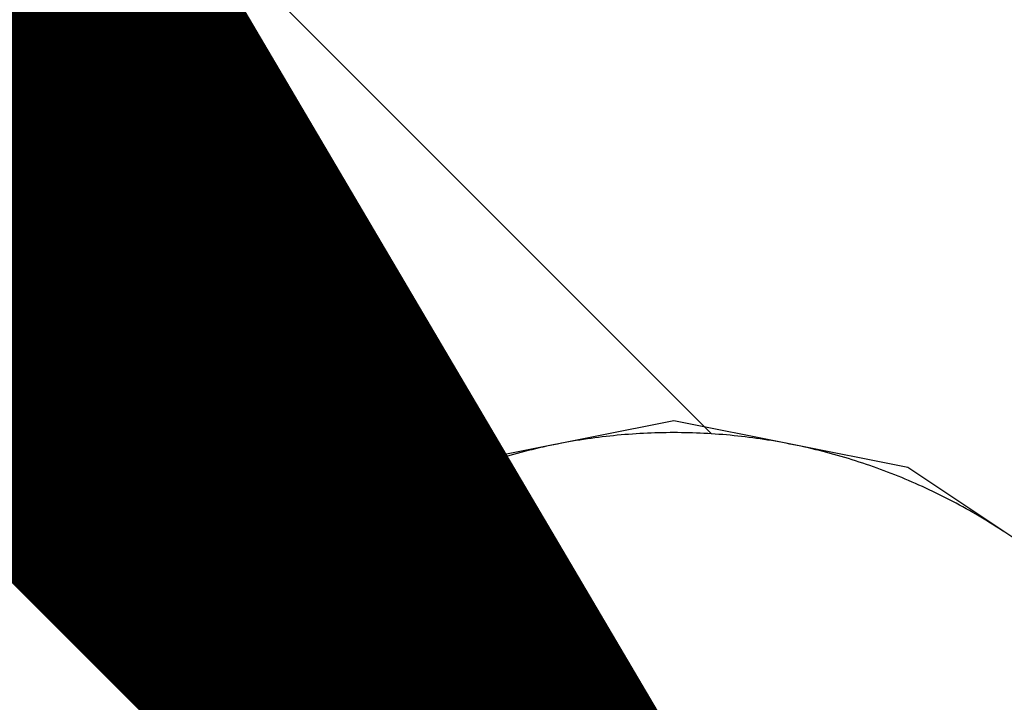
# Model space of a CAD drawing. Header units: millimetres. Extents: x -1.5 to 11.1, y -3 to 5.
# Tile 46 of 256: x 0.5469 to 0.5798, y 1.4383 to 1.461. Entities that reach past the tile are written whole.
import ezdxf

# ---------------------------------------------------------------- set-up
doc = ezdxf.new("R2010")
doc.units = ezdxf.units.MM
doc.header["$MEASUREMENT"] = 0
for name, color, linetype, true_color in [('BottomLayer', 5, 'Continuous', 0x0000ff), ('Document', 7, 'Continuous', 0x7f7f00), ('Metal_2', 7, 'Continuous', 0x7f0000), ('Metal_3', 7, 'Continuous', 0x3f7f00), ('TopLayer', 1, 'Continuous', 0xff0000)]:
    doc.layers.add(name, color=color, linetype=linetype, true_color=true_color)

msp = doc.modelspace()

# ---------------------------------------------------------------- linework, layer by layer
at = {"layer": 'BottomLayer'}
for p, q in [((0.568743, 1.447657), (0.56094, 1.446105)), ((0.576547, 1.446105), (0.568743, 1.447657)), ((0.56094, 1.446105), (0.554324, 1.441685)), ((0.583163, 1.441685), (0.576547, 1.446105)), ((0.554324, 1.441685), (0.549904, 1.435069))]:
    msp.add_line(p, q, dxfattribs=at)
at = {"layer": 'Document'}
msp.add_lwpolyline([(-0.3, 2.9, 0.01, 0.01, 0), (0.568743, 1.427265, 0.01, 0.01, 0)], format="xyseb", dxfattribs=at)
at = {"layer": 'Metal_2'}
for p, q in [((0.568366, 1.447262), (0.568241, 1.447259)), ((0.568492, 1.447264), (0.568366, 1.447262)), ((0.568618, 1.447265), (0.568492, 1.447264)), ((0.568743, 1.447266), (0.568618, 1.447265)), ((0.568869, 1.447265), (0.568743, 1.447266)), ((0.568995, 1.447264), (0.568869, 1.447265)), ((0.56912, 1.447262), (0.568995, 1.447264)), ((0.569246, 1.447259), (0.56912, 1.447262)), ((0.565119, 1.446934), (0.564996, 1.446911)), ((0.565243, 1.446957), (0.565119, 1.446934)), ((0.565367, 1.446978), (0.565243, 1.446957)), ((0.565491, 1.446999), (0.565367, 1.446978)), ((0.565615, 1.447019), (0.565491, 1.446999)), ((0.565739, 1.447038), (0.565615, 1.447019)), ((0.565863, 1.447057), (0.565739, 1.447038)), ((0.565987, 1.447075), (0.565863, 1.447057)), ((0.566112, 1.447092), (0.565987, 1.447075)), ((0.566237, 1.447108), (0.566112, 1.447092)), ((0.566361, 1.447123), (0.566237, 1.447108)), ((0.566486, 1.447138), (0.566361, 1.447123)), ((0.566611, 1.447151), (0.566486, 1.447138)), ((0.566736, 1.447164), (0.566611, 1.447151)), ((0.566861, 1.447177), (0.566736, 1.447164)), ((0.566986, 1.447188), (0.566861, 1.447177)), ((0.567111, 1.447199), (0.566986, 1.447188)), ((0.567237, 1.447209), (0.567111, 1.447199)), ((0.567362, 1.447218), (0.567237, 1.447209)), ((0.567488, 1.447226), (0.567362, 1.447218)), ((0.567613, 1.447234), (0.567488, 1.447226)), ((0.567738, 1.44724), (0.567613, 1.447234)), ((0.567864, 1.447246), (0.567738, 1.44724)), ((0.56799, 1.447251), (0.567864, 1.447246)), ((0.568115, 1.447256), (0.56799, 1.447251)), ((0.568241, 1.447259), (0.568115, 1.447256)), ((0.569372, 1.447256), (0.569246, 1.447259)), ((0.569497, 1.447251), (0.569372, 1.447256)), ((0.569623, 1.447246), (0.569497, 1.447251)), ((0.569748, 1.44724), (0.569623, 1.447246)), ((0.569874, 1.447234), (0.569748, 1.44724)), ((0.569999, 1.447226), (0.569874, 1.447234)), ((0.570125, 1.447218), (0.569999, 1.447226)), ((0.57025, 1.447209), (0.570125, 1.447218)), ((0.570375, 1.447199), (0.57025, 1.447209)), ((0.5705, 1.447188), (0.570375, 1.447199)), ((0.570626, 1.447177), (0.5705, 1.447188)), ((0.570751, 1.447164), (0.570626, 1.447177)), ((0.570875, 1.447151), (0.570751, 1.447164)), ((0.571, 1.447138), (0.570875, 1.447151)), ((0.571125, 1.447123), (0.571, 1.447138)), ((0.57125, 1.447108), (0.571125, 1.447123)), ((0.571375, 1.447092), (0.57125, 1.447108)), ((0.571499, 1.447075), (0.571375, 1.447092)), ((0.571623, 1.447057), (0.571499, 1.447075)), ((0.571748, 1.447038), (0.571623, 1.447057)), ((0.571872, 1.447019), (0.571748, 1.447038)), ((0.571996, 1.446999), (0.571872, 1.447019)), ((0.57212, 1.446978), (0.571996, 1.446999)), ((0.572244, 1.446957), (0.57212, 1.446978)), ((0.572367, 1.446934), (0.572244, 1.446957)), ((0.572491, 1.446911), (0.572367, 1.446934)), ((0.563648, 1.446605), (0.563526, 1.446573)), ((0.56377, 1.446637), (0.563648, 1.446605)), ((0.563891, 1.446668), (0.56377, 1.446637)), ((0.564013, 1.446698), (0.563891, 1.446668)), ((0.564136, 1.446727), (0.564013, 1.446698)), ((0.564258, 1.446756), (0.564136, 1.446727)), ((0.56438, 1.446784), (0.564258, 1.446756)), ((0.564503, 1.446811), (0.56438, 1.446784)), ((0.564626, 1.446837), (0.564503, 1.446811)), ((0.564749, 1.446863), (0.564626, 1.446837)), ((0.564872, 1.446887), (0.564749, 1.446863)), ((0.564996, 1.446911), (0.564872, 1.446887)), ((0.572614, 1.446887), (0.572491, 1.446911)), ((0.572738, 1.446863), (0.572614, 1.446887)), ((0.572861, 1.446837), (0.572738, 1.446863)), ((0.572983, 1.446811), (0.572861, 1.446837)), ((0.573106, 1.446784), (0.572983, 1.446811)), ((0.573229, 1.446756), (0.573106, 1.446784)), ((0.573351, 1.446727), (0.573229, 1.446756)), ((0.573473, 1.446698), (0.573351, 1.446727)), ((0.573595, 1.446668), (0.573473, 1.446698)), ((0.573717, 1.446637), (0.573595, 1.446668)), ((0.573839, 1.446605), (0.573717, 1.446637)), ((0.57396, 1.446573), (0.573839, 1.446605)), ((0.562563, 1.446287), (0.562443, 1.446247)), ((0.562683, 1.446325), (0.562563, 1.446287)), ((0.562802, 1.446363), (0.562683, 1.446325)), ((0.562922, 1.4464), (0.562802, 1.446363)), ((0.563043, 1.446436), (0.562922, 1.4464)), ((0.563163, 1.446471), (0.563043, 1.446436)), ((0.563284, 1.446506), (0.563163, 1.446471)), ((0.563405, 1.44654), (0.563284, 1.446506)), ((0.563526, 1.446573), (0.563405, 1.44654)), ((0.574081, 1.44654), (0.57396, 1.446573)), ((0.574202, 1.446506), (0.574081, 1.44654)), ((0.574323, 1.446471), (0.574202, 1.446506)), ((0.574444, 1.446436), (0.574323, 1.446471)), ((0.574564, 1.4464), (0.574444, 1.446436)), ((0.574684, 1.446363), (0.574564, 1.4464)), ((0.574804, 1.446325), (0.574684, 1.446363)), ((0.574924, 1.446287), (0.574804, 1.446325)), ((0.575043, 1.446247), (0.574924, 1.446287)), ((0.561615, 1.445952), (0.561498, 1.445907)), ((0.561733, 1.445996), (0.561615, 1.445952)), ((0.56185, 1.44604), (0.561733, 1.445996)), ((0.561968, 1.446083), (0.56185, 1.44604)), ((0.562087, 1.446125), (0.561968, 1.446083)), ((0.562206, 1.446167), (0.562087, 1.446125)), ((0.562324, 1.446208), (0.562206, 1.446167)), ((0.562443, 1.446247), (0.562324, 1.446208)), ((0.575162, 1.446208), (0.575043, 1.446247)), ((0.575281, 1.446167), (0.575162, 1.446208)), ((0.5754, 1.446125), (0.575281, 1.446167)), ((0.575518, 1.446083), (0.5754, 1.446125)), ((0.575636, 1.44604), (0.575518, 1.446083)), ((0.575754, 1.445996), (0.575636, 1.44604)), ((0.575872, 1.445952), (0.575754, 1.445996)), ((0.575989, 1.445907), (0.575872, 1.445952)), ((0.5608, 1.445621), (0.560685, 1.44557)), ((0.560916, 1.44567), (0.5608, 1.445621)), ((0.561032, 1.445719), (0.560916, 1.44567)), ((0.561148, 1.445767), (0.561032, 1.445719)), ((0.561264, 1.445814), (0.561148, 1.445767)), ((0.561381, 1.445861), (0.561264, 1.445814)), ((0.561498, 1.445907), (0.561381, 1.445861)), ((0.576106, 1.445861), (0.575989, 1.445907)), ((0.576222, 1.445814), (0.576106, 1.445861)), ((0.576339, 1.445767), (0.576222, 1.445814)), ((0.576455, 1.445719), (0.576339, 1.445767)), ((0.576571, 1.44567), (0.576455, 1.445719)), ((0.576686, 1.445621), (0.576571, 1.44567)), ((0.576801, 1.44557), (0.576686, 1.445621)), ((0.560114, 1.445308), (0.560001, 1.445254)), ((0.560228, 1.445362), (0.560114, 1.445308)), ((0.560342, 1.445415), (0.560228, 1.445362)), ((0.560456, 1.445468), (0.560342, 1.445415)), ((0.56057, 1.445519), (0.560456, 1.445468)), ((0.560685, 1.44557), (0.56057, 1.445519)), ((0.576916, 1.445519), (0.576801, 1.44557)), ((0.577031, 1.445468), (0.576916, 1.445519)), ((0.577145, 1.445415), (0.577031, 1.445468)), ((0.577259, 1.445362), (0.577145, 1.445415)), ((0.577372, 1.445308), (0.577259, 1.445362)), ((0.577486, 1.445254), (0.577372, 1.445308)), ((0.55944, 1.44497), (0.559329, 1.444911)), ((0.559552, 1.445028), (0.55944, 1.44497)), ((0.559663, 1.445086), (0.559552, 1.445028)), ((0.559776, 1.445142), (0.559663, 1.445086)), ((0.559888, 1.445198), (0.559776, 1.445142)), ((0.560001, 1.445254), (0.559888, 1.445198)), ((0.577599, 1.445198), (0.577486, 1.445254)), ((0.577711, 1.445142), (0.577599, 1.445198)), ((0.577823, 1.445086), (0.577711, 1.445142)), ((0.577935, 1.445028), (0.577823, 1.445086)), ((0.578046, 1.44497), (0.577935, 1.445028)), ((0.578157, 1.444911), (0.578046, 1.44497)), ((0.558889, 1.444669), (0.558779, 1.444607)), ((0.558998, 1.444731), (0.558889, 1.444669)), ((0.559108, 1.444792), (0.558998, 1.444731)), ((0.559218, 1.444852), (0.559108, 1.444792)), ((0.559329, 1.444911), (0.559218, 1.444852)), ((0.578268, 1.444852), (0.578157, 1.444911)), ((0.578378, 1.444792), (0.578268, 1.444852)), ((0.578488, 1.444731), (0.578378, 1.444792)), ((0.578598, 1.444669), (0.578488, 1.444731)), ((0.578707, 1.444607), (0.578598, 1.444669)), ((0.558347, 1.444351), (0.55824, 1.444285)), ((0.558454, 1.444416), (0.558347, 1.444351)), ((0.558562, 1.44448), (0.558454, 1.444416)), ((0.558671, 1.444544), (0.558562, 1.44448)), ((0.558779, 1.444607), (0.558671, 1.444544)), ((0.578816, 1.444544), (0.578707, 1.444607)), ((0.578924, 1.44448), (0.578816, 1.444544)), ((0.579032, 1.444416), (0.578924, 1.44448)), ((0.57914, 1.444351), (0.579032, 1.444416)), ((0.579247, 1.444285), (0.57914, 1.444351)), ((0.557815, 1.444016), (0.55771, 1.443947)), ((0.557921, 1.444084), (0.557815, 1.444016)), ((0.558027, 1.444152), (0.557921, 1.444084)), ((0.558133, 1.444219), (0.558027, 1.444152)), ((0.55824, 1.444285), (0.558133, 1.444219)), ((0.579354, 1.444219), (0.579247, 1.444285)), ((0.57946, 1.444152), (0.579354, 1.444219)), ((0.579566, 1.444084), (0.57946, 1.444152)), ((0.579671, 1.444016), (0.579566, 1.444084)), ((0.579776, 1.443947), (0.579671, 1.444016)), ((0.557295, 1.443664), (0.557192, 1.443592)), ((0.557398, 1.443736), (0.557295, 1.443664)), ((0.557502, 1.443807), (0.557398, 1.443736)), ((0.557606, 1.443877), (0.557502, 1.443807)), ((0.55771, 1.443947), (0.557606, 1.443877)), ((0.556886, 1.443372), (0.556785, 1.443297)), ((0.556987, 1.443446), (0.556886, 1.443372)), ((0.557089, 1.443519), (0.556987, 1.443446)), ((0.557192, 1.443592), (0.557089, 1.443519)), ((0.556485, 1.443069), (0.556386, 1.442991)), ((0.556585, 1.443145), (0.556485, 1.443069)), ((0.556685, 1.443221), (0.556585, 1.443145)), ((0.556785, 1.443297), (0.556685, 1.443221)), ((0.555995, 1.442676), (0.555898, 1.442595)), ((0.556092, 1.442756), (0.555995, 1.442676)), ((0.556189, 1.442835), (0.556092, 1.442756)), ((0.556288, 1.442913), (0.556189, 1.442835)), ((0.556386, 1.442991), (0.556288, 1.442913)), ((0.555612, 1.442351), (0.555517, 1.442268)), ((0.555707, 1.442433), (0.555612, 1.442351)), ((0.555802, 1.442514), (0.555707, 1.442433)), ((0.555898, 1.442595), (0.555802, 1.442514)), ((0.555237, 1.442016), (0.555144, 1.441931)), ((0.55533, 1.4421), (0.555237, 1.442016)), ((0.555423, 1.442184), (0.55533, 1.4421)), ((0.555517, 1.442268), (0.555423, 1.442184)), ((0.554961, 1.441758), (0.55487, 1.441672)), ((0.555052, 1.441845), (0.554961, 1.441758)), ((0.555144, 1.441931), (0.555052, 1.441845)), ((0.554601, 1.441408), (0.554512, 1.441318)), ((0.55469, 1.441496), (0.554601, 1.441408)), ((0.55478, 1.441584), (0.55469, 1.441496)), ((0.55487, 1.441672), (0.55478, 1.441584)), ((0.55425, 1.441048), (0.554164, 1.440956)), ((0.554337, 1.441139), (0.55425, 1.441048)), ((0.554424, 1.441229), (0.554337, 1.441139)), ((0.554512, 1.441318), (0.554424, 1.441229)), ((0.553993, 1.440772), (0.553908, 1.440679)), ((0.554078, 1.440864), (0.553993, 1.440772)), ((0.554164, 1.440956), (0.554078, 1.440864)), ((0.553658, 1.440397), (0.553576, 1.440302)), ((0.553741, 1.440492), (0.553658, 1.440397)), ((0.553824, 1.440586), (0.553741, 1.440492)), ((0.553908, 1.440679), (0.553824, 1.440586)), ((0.553413, 1.440111), (0.553333, 1.440014)), ((0.553494, 1.440207), (0.553413, 1.440111)), ((0.553576, 1.440302), (0.553494, 1.440207)), ((0.553095, 1.439721), (0.553018, 1.439623)), ((0.553174, 1.439819), (0.553095, 1.439721)), ((0.553253, 1.439917), (0.553174, 1.439819)), ((0.553333, 1.440014), (0.553253, 1.439917)), ((0.552863, 1.439424), (0.552787, 1.439324)), ((0.55294, 1.439524), (0.552863, 1.439424)), ((0.553018, 1.439623), (0.55294, 1.439524)), ((0.552637, 1.439123), (0.552563, 1.439021)), ((0.552712, 1.439224), (0.552637, 1.439123)), ((0.552787, 1.439324), (0.552712, 1.439224)), ((0.552416, 1.438817), (0.552344, 1.438714)), ((0.552489, 1.438919), (0.552416, 1.438817)), ((0.552563, 1.439021), (0.552489, 1.438919)), ((0.552131, 1.438403), (0.552062, 1.438298)), ((0.552202, 1.438507), (0.552131, 1.438403)), ((0.552273, 1.438611), (0.552202, 1.438507)), ((0.552344, 1.438714), (0.552273, 1.438611)), ((0.552062, 1.438298), (0.551993, 1.438193))]:
    msp.add_line(p, q, dxfattribs=at)
at = {"layer": 'Metal_3'}
for p, q in [((0.569996, 1.447226), (0.54, 1.477222)), ((0.570125, 1.447218), (0.569996, 1.447226)), ((0.57025, 1.447209), (0.570125, 1.447218)), ((0.570375, 1.447199), (0.57025, 1.447209)), ((0.5705, 1.447188), (0.570375, 1.447199)), ((0.570626, 1.447177), (0.5705, 1.447188)), ((0.570751, 1.447164), (0.570626, 1.447177)), ((0.570875, 1.447151), (0.570751, 1.447164)), ((0.571, 1.447138), (0.570875, 1.447151)), ((0.571125, 1.447123), (0.571, 1.447138)), ((0.57125, 1.447108), (0.571125, 1.447123)), ((0.571375, 1.447092), (0.57125, 1.447108)), ((0.571499, 1.447075), (0.571375, 1.447092)), ((0.571623, 1.447057), (0.571499, 1.447075)), ((0.571748, 1.447038), (0.571623, 1.447057)), ((0.571872, 1.447019), (0.571748, 1.447038)), ((0.571996, 1.446999), (0.571872, 1.447019)), ((0.57212, 1.446978), (0.571996, 1.446999)), ((0.572244, 1.446957), (0.57212, 1.446978)), ((0.572367, 1.446934), (0.572244, 1.446957)), ((0.572491, 1.446911), (0.572367, 1.446934)), ((0.572614, 1.446887), (0.572491, 1.446911)), ((0.572738, 1.446863), (0.572614, 1.446887)), ((0.572861, 1.446837), (0.572738, 1.446863)), ((0.572983, 1.446811), (0.572861, 1.446837)), ((0.573106, 1.446784), (0.572983, 1.446811)), ((0.573229, 1.446756), (0.573106, 1.446784)), ((0.573351, 1.446727), (0.573229, 1.446756)), ((0.573473, 1.446698), (0.573351, 1.446727)), ((0.573595, 1.446668), (0.573473, 1.446698)), ((0.573717, 1.446637), (0.573595, 1.446668)), ((0.573839, 1.446605), (0.573717, 1.446637)), ((0.57396, 1.446573), (0.573839, 1.446605)), ((0.574081, 1.44654), (0.57396, 1.446573)), ((0.574202, 1.446506), (0.574081, 1.44654)), ((0.574323, 1.446471), (0.574202, 1.446506)), ((0.574444, 1.446436), (0.574323, 1.446471)), ((0.574564, 1.4464), (0.574444, 1.446436)), ((0.574684, 1.446363), (0.574564, 1.4464)), ((0.574804, 1.446325), (0.574684, 1.446363)), ((0.574924, 1.446287), (0.574804, 1.446325)), ((0.575043, 1.446247), (0.574924, 1.446287)), ((0.575162, 1.446208), (0.575043, 1.446247)), ((0.575281, 1.446167), (0.575162, 1.446208)), ((0.5754, 1.446125), (0.575281, 1.446167)), ((0.575518, 1.446083), (0.5754, 1.446125)), ((0.575636, 1.44604), (0.575518, 1.446083)), ((0.575754, 1.445996), (0.575636, 1.44604)), ((0.575872, 1.445952), (0.575754, 1.445996)), ((0.575989, 1.445907), (0.575872, 1.445952)), ((0.576106, 1.445861), (0.575989, 1.445907)), ((0.576222, 1.445814), (0.576106, 1.445861)), ((0.576339, 1.445767), (0.576222, 1.445814)), ((0.576455, 1.445719), (0.576339, 1.445767)), ((0.576571, 1.44567), (0.576455, 1.445719)), ((0.576686, 1.445621), (0.576571, 1.44567)), ((0.576801, 1.44557), (0.576686, 1.445621)), ((0.576916, 1.445519), (0.576801, 1.44557)), ((0.577031, 1.445468), (0.576916, 1.445519)), ((0.577145, 1.445415), (0.577031, 1.445468)), ((0.577259, 1.445362), (0.577145, 1.445415)), ((0.577372, 1.445308), (0.577259, 1.445362)), ((0.577486, 1.445254), (0.577372, 1.445308)), ((0.577599, 1.445198), (0.577486, 1.445254)), ((0.577711, 1.445142), (0.577599, 1.445198)), ((0.577823, 1.445086), (0.577711, 1.445142)), ((0.577935, 1.445028), (0.577823, 1.445086)), ((0.578046, 1.44497), (0.577935, 1.445028)), ((0.578157, 1.444911), (0.578046, 1.44497)), ((0.578268, 1.444852), (0.578157, 1.444911)), ((0.578378, 1.444792), (0.578268, 1.444852)), ((0.578488, 1.444731), (0.578378, 1.444792)), ((0.578598, 1.444669), (0.578488, 1.444731)), ((0.578707, 1.444607), (0.578598, 1.444669)), ((0.578816, 1.444544), (0.578707, 1.444607)), ((0.578924, 1.44448), (0.578816, 1.444544)), ((0.579032, 1.444416), (0.578924, 1.44448)), ((0.57914, 1.444351), (0.579032, 1.444416)), ((0.579247, 1.444285), (0.57914, 1.444351)), ((0.579354, 1.444219), (0.579247, 1.444285)), ((0.57946, 1.444152), (0.579354, 1.444219)), ((0.579566, 1.444084), (0.57946, 1.444152)), ((0.579671, 1.444016), (0.579566, 1.444084)), ((0.579776, 1.443947), (0.579671, 1.444016))]:
    msp.add_line(p, q, dxfattribs=at)
msp.add_lwpolyline([(0.525, 1.471009, 0.01, 0.01, 0), (0.568743, 1.427265, 0.01, 0.01, 0)], format="xyseb", dxfattribs=at)
at = {"layer": 'TopLayer'}
for p, q in [((0.568366, 1.447262), (0.568241, 1.447259)), ((0.568492, 1.447264), (0.568366, 1.447262)), ((0.568618, 1.447265), (0.568492, 1.447264)), ((0.568743, 1.447266), (0.568618, 1.447265)), ((0.568869, 1.447265), (0.568743, 1.447266)), ((0.568995, 1.447264), (0.568869, 1.447265)), ((0.56912, 1.447262), (0.568995, 1.447264)), ((0.569246, 1.447259), (0.56912, 1.447262)), ((0.565119, 1.446934), (0.564996, 1.446911)), ((0.565243, 1.446957), (0.565119, 1.446934)), ((0.565367, 1.446978), (0.565243, 1.446957)), ((0.565491, 1.446999), (0.565367, 1.446978)), ((0.565615, 1.447019), (0.565491, 1.446999)), ((0.565739, 1.447038), (0.565615, 1.447019)), ((0.565863, 1.447057), (0.565739, 1.447038)), ((0.565987, 1.447075), (0.565863, 1.447057)), ((0.566112, 1.447092), (0.565987, 1.447075)), ((0.566237, 1.447108), (0.566112, 1.447092)), ((0.566361, 1.447123), (0.566237, 1.447108)), ((0.566486, 1.447138), (0.566361, 1.447123)), ((0.566611, 1.447151), (0.566486, 1.447138)), ((0.566736, 1.447164), (0.566611, 1.447151)), ((0.566861, 1.447177), (0.566736, 1.447164)), ((0.566986, 1.447188), (0.566861, 1.447177)), ((0.567111, 1.447199), (0.566986, 1.447188)), ((0.567237, 1.447209), (0.567111, 1.447199)), ((0.567362, 1.447218), (0.567237, 1.447209)), ((0.567488, 1.447226), (0.567362, 1.447218)), ((0.567613, 1.447234), (0.567488, 1.447226)), ((0.567738, 1.44724), (0.567613, 1.447234)), ((0.567864, 1.447246), (0.567738, 1.44724)), ((0.56799, 1.447251), (0.567864, 1.447246)), ((0.568115, 1.447256), (0.56799, 1.447251)), ((0.568241, 1.447259), (0.568115, 1.447256)), ((0.569372, 1.447256), (0.569246, 1.447259)), ((0.569497, 1.447251), (0.569372, 1.447256)), ((0.569623, 1.447246), (0.569497, 1.447251)), ((0.569748, 1.44724), (0.569623, 1.447246)), ((0.569874, 1.447234), (0.569748, 1.44724)), ((0.569999, 1.447226), (0.569874, 1.447234)), ((0.570125, 1.447218), (0.569999, 1.447226)), ((0.57025, 1.447209), (0.570125, 1.447218)), ((0.570375, 1.447199), (0.57025, 1.447209)), ((0.5705, 1.447188), (0.570375, 1.447199)), ((0.570626, 1.447177), (0.5705, 1.447188)), ((0.570751, 1.447164), (0.570626, 1.447177)), ((0.570875, 1.447151), (0.570751, 1.447164)), ((0.571, 1.447138), (0.570875, 1.447151)), ((0.571125, 1.447123), (0.571, 1.447138)), ((0.57125, 1.447108), (0.571125, 1.447123)), ((0.571375, 1.447092), (0.57125, 1.447108)), ((0.571499, 1.447075), (0.571375, 1.447092)), ((0.571623, 1.447057), (0.571499, 1.447075)), ((0.571748, 1.447038), (0.571623, 1.447057)), ((0.571872, 1.447019), (0.571748, 1.447038)), ((0.571996, 1.446999), (0.571872, 1.447019)), ((0.57212, 1.446978), (0.571996, 1.446999)), ((0.572244, 1.446957), (0.57212, 1.446978)), ((0.572367, 1.446934), (0.572244, 1.446957)), ((0.572491, 1.446911), (0.572367, 1.446934)), ((0.563648, 1.446605), (0.563526, 1.446573)), ((0.56377, 1.446637), (0.563648, 1.446605)), ((0.563891, 1.446668), (0.56377, 1.446637)), ((0.564013, 1.446698), (0.563891, 1.446668)), ((0.564136, 1.446727), (0.564013, 1.446698)), ((0.564258, 1.446756), (0.564136, 1.446727)), ((0.56438, 1.446784), (0.564258, 1.446756)), ((0.564503, 1.446811), (0.56438, 1.446784)), ((0.564626, 1.446837), (0.564503, 1.446811)), ((0.564749, 1.446863), (0.564626, 1.446837)), ((0.564872, 1.446887), (0.564749, 1.446863)), ((0.564996, 1.446911), (0.564872, 1.446887)), ((0.572614, 1.446887), (0.572491, 1.446911)), ((0.572738, 1.446863), (0.572614, 1.446887)), ((0.572861, 1.446837), (0.572738, 1.446863)), ((0.572983, 1.446811), (0.572861, 1.446837)), ((0.573106, 1.446784), (0.572983, 1.446811)), ((0.573229, 1.446756), (0.573106, 1.446784)), ((0.573351, 1.446727), (0.573229, 1.446756)), ((0.573473, 1.446698), (0.573351, 1.446727)), ((0.573595, 1.446668), (0.573473, 1.446698)), ((0.573717, 1.446637), (0.573595, 1.446668)), ((0.573839, 1.446605), (0.573717, 1.446637)), ((0.57396, 1.446573), (0.573839, 1.446605)), ((0.562563, 1.446287), (0.562443, 1.446247)), ((0.562683, 1.446325), (0.562563, 1.446287)), ((0.562802, 1.446363), (0.562683, 1.446325)), ((0.562922, 1.4464), (0.562802, 1.446363)), ((0.563043, 1.446436), (0.562922, 1.4464)), ((0.563163, 1.446471), (0.563043, 1.446436)), ((0.563284, 1.446506), (0.563163, 1.446471)), ((0.563405, 1.44654), (0.563284, 1.446506)), ((0.563526, 1.446573), (0.563405, 1.44654)), ((0.574081, 1.44654), (0.57396, 1.446573)), ((0.574202, 1.446506), (0.574081, 1.44654)), ((0.574323, 1.446471), (0.574202, 1.446506)), ((0.574444, 1.446436), (0.574323, 1.446471)), ((0.574564, 1.4464), (0.574444, 1.446436)), ((0.574684, 1.446363), (0.574564, 1.4464)), ((0.574804, 1.446325), (0.574684, 1.446363)), ((0.574924, 1.446287), (0.574804, 1.446325)), ((0.575043, 1.446247), (0.574924, 1.446287)), ((0.561615, 1.445952), (0.561498, 1.445907)), ((0.561733, 1.445996), (0.561615, 1.445952)), ((0.56185, 1.44604), (0.561733, 1.445996)), ((0.561968, 1.446083), (0.56185, 1.44604)), ((0.562087, 1.446125), (0.561968, 1.446083)), ((0.562206, 1.446167), (0.562087, 1.446125)), ((0.562324, 1.446208), (0.562206, 1.446167)), ((0.562443, 1.446247), (0.562324, 1.446208)), ((0.575162, 1.446208), (0.575043, 1.446247)), ((0.575281, 1.446167), (0.575162, 1.446208)), ((0.5754, 1.446125), (0.575281, 1.446167)), ((0.575518, 1.446083), (0.5754, 1.446125)), ((0.575636, 1.44604), (0.575518, 1.446083)), ((0.575754, 1.445996), (0.575636, 1.44604)), ((0.575872, 1.445952), (0.575754, 1.445996)), ((0.575989, 1.445907), (0.575872, 1.445952)), ((0.5608, 1.445621), (0.560685, 1.44557)), ((0.560916, 1.44567), (0.5608, 1.445621)), ((0.561032, 1.445719), (0.560916, 1.44567)), ((0.561148, 1.445767), (0.561032, 1.445719)), ((0.561264, 1.445814), (0.561148, 1.445767)), ((0.561381, 1.445861), (0.561264, 1.445814)), ((0.561498, 1.445907), (0.561381, 1.445861)), ((0.576106, 1.445861), (0.575989, 1.445907)), ((0.576222, 1.445814), (0.576106, 1.445861)), ((0.576339, 1.445767), (0.576222, 1.445814)), ((0.576455, 1.445719), (0.576339, 1.445767)), ((0.576571, 1.44567), (0.576455, 1.445719)), ((0.576686, 1.445621), (0.576571, 1.44567)), ((0.576801, 1.44557), (0.576686, 1.445621)), ((0.560114, 1.445308), (0.560001, 1.445254)), ((0.560228, 1.445362), (0.560114, 1.445308)), ((0.560342, 1.445415), (0.560228, 1.445362)), ((0.560456, 1.445468), (0.560342, 1.445415)), ((0.56057, 1.445519), (0.560456, 1.445468)), ((0.560685, 1.44557), (0.56057, 1.445519)), ((0.576916, 1.445519), (0.576801, 1.44557)), ((0.577031, 1.445468), (0.576916, 1.445519)), ((0.577145, 1.445415), (0.577031, 1.445468)), ((0.577259, 1.445362), (0.577145, 1.445415)), ((0.577372, 1.445308), (0.577259, 1.445362)), ((0.577486, 1.445254), (0.577372, 1.445308)), ((0.55944, 1.44497), (0.559329, 1.444911)), ((0.559552, 1.445028), (0.55944, 1.44497)), ((0.559663, 1.445086), (0.559552, 1.445028)), ((0.559776, 1.445142), (0.559663, 1.445086)), ((0.559888, 1.445198), (0.559776, 1.445142)), ((0.560001, 1.445254), (0.559888, 1.445198)), ((0.577599, 1.445198), (0.577486, 1.445254)), ((0.577711, 1.445142), (0.577599, 1.445198)), ((0.577823, 1.445086), (0.577711, 1.445142)), ((0.577935, 1.445028), (0.577823, 1.445086)), ((0.578046, 1.44497), (0.577935, 1.445028)), ((0.578157, 1.444911), (0.578046, 1.44497)), ((0.558889, 1.444669), (0.558779, 1.444607)), ((0.558998, 1.444731), (0.558889, 1.444669)), ((0.559108, 1.444792), (0.558998, 1.444731)), ((0.559218, 1.444852), (0.559108, 1.444792)), ((0.559329, 1.444911), (0.559218, 1.444852)), ((0.578268, 1.444852), (0.578157, 1.444911)), ((0.578378, 1.444792), (0.578268, 1.444852)), ((0.578488, 1.444731), (0.578378, 1.444792)), ((0.578598, 1.444669), (0.578488, 1.444731)), ((0.578707, 1.444607), (0.578598, 1.444669)), ((0.558347, 1.444351), (0.55824, 1.444285)), ((0.558454, 1.444416), (0.558347, 1.444351)), ((0.558562, 1.44448), (0.558454, 1.444416)), ((0.558671, 1.444544), (0.558562, 1.44448)), ((0.558779, 1.444607), (0.558671, 1.444544)), ((0.578816, 1.444544), (0.578707, 1.444607)), ((0.578924, 1.44448), (0.578816, 1.444544)), ((0.579032, 1.444416), (0.578924, 1.44448)), ((0.57914, 1.444351), (0.579032, 1.444416)), ((0.579247, 1.444285), (0.57914, 1.444351)), ((0.557815, 1.444016), (0.55771, 1.443947)), ((0.557921, 1.444084), (0.557815, 1.444016)), ((0.558027, 1.444152), (0.557921, 1.444084)), ((0.558133, 1.444219), (0.558027, 1.444152)), ((0.55824, 1.444285), (0.558133, 1.444219)), ((0.579354, 1.444219), (0.579247, 1.444285)), ((0.57946, 1.444152), (0.579354, 1.444219)), ((0.579566, 1.444084), (0.57946, 1.444152)), ((0.579671, 1.444016), (0.579566, 1.444084)), ((0.579776, 1.443947), (0.579671, 1.444016)), ((0.557295, 1.443664), (0.557192, 1.443592)), ((0.557398, 1.443736), (0.557295, 1.443664)), ((0.557502, 1.443807), (0.557398, 1.443736)), ((0.557606, 1.443877), (0.557502, 1.443807)), ((0.55771, 1.443947), (0.557606, 1.443877)), ((0.556886, 1.443372), (0.556785, 1.443297)), ((0.556987, 1.443446), (0.556886, 1.443372)), ((0.557089, 1.443519), (0.556987, 1.443446)), ((0.557192, 1.443592), (0.557089, 1.443519)), ((0.556485, 1.443069), (0.556386, 1.442991)), ((0.556585, 1.443145), (0.556485, 1.443069)), ((0.556685, 1.443221), (0.556585, 1.443145)), ((0.556785, 1.443297), (0.556685, 1.443221)), ((0.555995, 1.442676), (0.555898, 1.442595)), ((0.556092, 1.442756), (0.555995, 1.442676)), ((0.556189, 1.442835), (0.556092, 1.442756)), ((0.556288, 1.442913), (0.556189, 1.442835)), ((0.556386, 1.442991), (0.556288, 1.442913)), ((0.555612, 1.442351), (0.555517, 1.442268)), ((0.555707, 1.442433), (0.555612, 1.442351)), ((0.555802, 1.442514), (0.555707, 1.442433)), ((0.555898, 1.442595), (0.555802, 1.442514)), ((0.555237, 1.442016), (0.555144, 1.441931)), ((0.55533, 1.4421), (0.555237, 1.442016)), ((0.555423, 1.442184), (0.55533, 1.4421)), ((0.555517, 1.442268), (0.555423, 1.442184)), ((0.554961, 1.441758), (0.55487, 1.441672)), ((0.555052, 1.441845), (0.554961, 1.441758)), ((0.555144, 1.441931), (0.555052, 1.441845)), ((0.554601, 1.441408), (0.554512, 1.441318)), ((0.55469, 1.441496), (0.554601, 1.441408)), ((0.55478, 1.441584), (0.55469, 1.441496)), ((0.55487, 1.441672), (0.55478, 1.441584)), ((0.55425, 1.441048), (0.554164, 1.440956)), ((0.554337, 1.441139), (0.55425, 1.441048)), ((0.554424, 1.441229), (0.554337, 1.441139)), ((0.554512, 1.441318), (0.554424, 1.441229)), ((0.553993, 1.440772), (0.553908, 1.440679)), ((0.554078, 1.440864), (0.553993, 1.440772)), ((0.554164, 1.440956), (0.554078, 1.440864)), ((0.553658, 1.440397), (0.553576, 1.440302)), ((0.553741, 1.440492), (0.553658, 1.440397)), ((0.553824, 1.440586), (0.553741, 1.440492)), ((0.553908, 1.440679), (0.553824, 1.440586)), ((0.553413, 1.440111), (0.553333, 1.440014)), ((0.553494, 1.440207), (0.553413, 1.440111)), ((0.553576, 1.440302), (0.553494, 1.440207)), ((0.553095, 1.439721), (0.553018, 1.439623)), ((0.553174, 1.439819), (0.553095, 1.439721)), ((0.553253, 1.439917), (0.553174, 1.439819)), ((0.553333, 1.440014), (0.553253, 1.439917)), ((0.552863, 1.439424), (0.552787, 1.439324)), ((0.55294, 1.439524), (0.552863, 1.439424)), ((0.553018, 1.439623), (0.55294, 1.439524)), ((0.552637, 1.439123), (0.552563, 1.439021)), ((0.552712, 1.439224), (0.552637, 1.439123)), ((0.552787, 1.439324), (0.552712, 1.439224)), ((0.552416, 1.438817), (0.552344, 1.438714)), ((0.552489, 1.438919), (0.552416, 1.438817)), ((0.552563, 1.439021), (0.552489, 1.438919)), ((0.552131, 1.438403), (0.552062, 1.438298)), ((0.552202, 1.438507), (0.552131, 1.438403)), ((0.552273, 1.438611), (0.552202, 1.438507)), ((0.552344, 1.438714), (0.552273, 1.438611)), ((0.552062, 1.438298), (0.551993, 1.438193))]:
    msp.add_line(p, q, dxfattribs=at)

doc.saveas('drawing.dxf')
